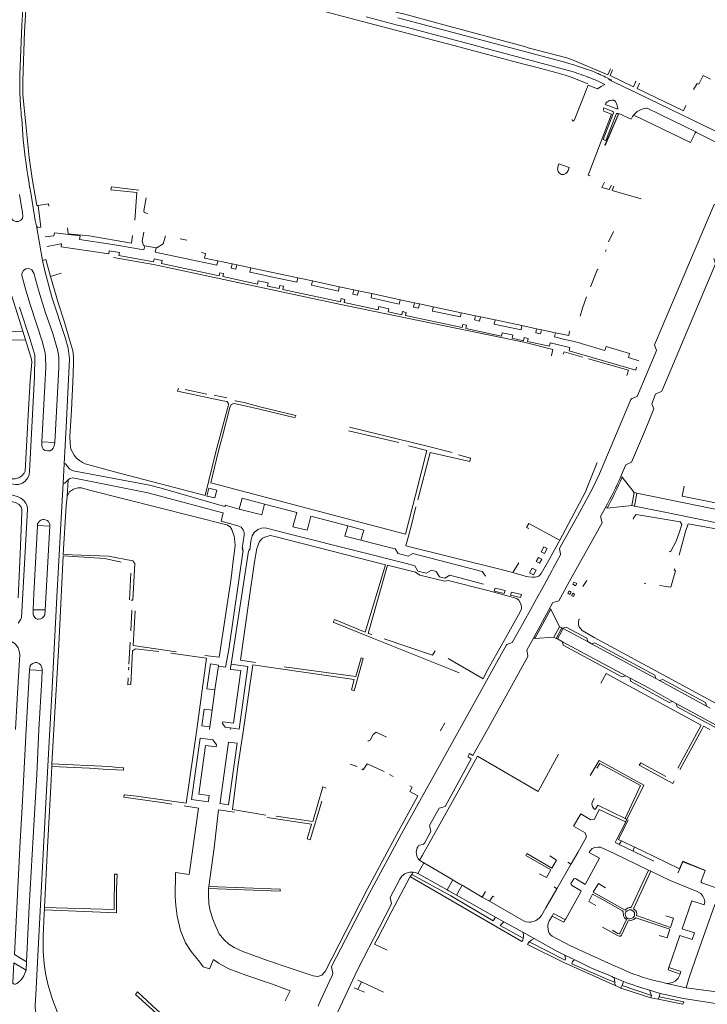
# Model space of a CAD drawing. Extents: x 145000 to 155000, y 457500 to 470000.
# Tile 179 of 256: x 154227 to 154547, y 461372 to 461831. Entities that reach past the tile are written whole.
import ezdxf

# ---------------------------------------------------------------- set-up
doc = ezdxf.new("R2010")
doc.units = 0
doc.header["$LTSCALE"] = 0.2
doc.header["$MEASUREMENT"] = 0
doc.layers.add('kant verharding', color=252, linetype='Continuous', lineweight=0)

msp = doc.modelspace()

# ---------------------------------------------------------------- linework, layer by layer
at = {"layer": 'kant verharding', "lineweight": 0}
for p, q in [((154401.9, 461828.59), (154387.98, 461832.24)), ((154402.71, 461831.75), (154407.34, 461830.52)), ((154407.34, 461830.52), (154438.42, 461822.27)), ((154406.54, 461827.41), (154401.9, 461828.59)), ((154437.59, 461819.18), (154406.54, 461827.41)), ((154438.42, 461822.27), (154443.1, 461821.02)), ((154443.1, 461821.02), (154479.92, 461811.24)), ((154442.21, 461817.95), (154437.59, 461819.18)), ((154476.5, 461808.84), (154442.21, 461817.95)), ((154482.32, 461810.58), (154479.92, 461811.24)), ((154461.4, 461810.28), (154466.97, 461808.78)), ((154466.97, 461808.78), (154476.39, 461806.25)), ((154478.18, 461808.4), (154476.5, 461808.84)), ((154479.85, 461807.94), (154478.18, 461808.4)), ((154483.99, 461806.73), (154479.85, 461807.94)), ((154484.69, 461809.87), (154482.32, 461810.58)), ((154486.02, 461806.09), (154483.99, 461806.73)), ((154486.47, 461809.31), (154484.69, 461809.87)), ((154490.21, 461808.05), (154486.47, 461809.31)), ((154492.94, 461807.11), (154490.21, 461808.05)), ((154493.47, 461806.91), (154492.94, 461807.11)), ((154491.28, 461801.09), (154483.96, 461803.92)), ((154500.26, 461803.76), (154502.41, 461802.71)), ((154512.47, 461799.7), (154513.61, 461802.2)), ((154513.41, 461802.29), (154513.61, 461802.2)), ((154544.94, 461804.97), (154548.44, 461803.14)), ((154495.77, 461798.68), (154497.45, 461799.72)), ((154497.45, 461799.72), (154499.15, 461800.77)), ((154515.38, 461801.39), (154514.18, 461798.83)), ((154514.18, 461798.83), (154535.79, 461788.45)), ((154226.63, 461796.81), (154226.88, 461790.76)), ((154501.39, 461793.24), (154501.07, 461793.11)), ((154501.83, 461793.33), (154501.39, 461793.24)), ((154498.49, 461789.35), (154498.47, 461789.28)), ((154498.65, 461789.8), (154498.49, 461789.35)), ((154498.65, 461789.8), (154502.85, 461788.17)), ((154499.27, 461791.42), (154505.27, 461789.18)), ((154541.86, 461778.44), (154518.88, 461789.67)), ((154535.79, 461788.45), (154536.98, 461790.96)), ((154536.9, 461791.01), (154536.98, 461790.96)), ((154227.42, 461784.67), (154228.17, 461774.98)), ((154505.34, 461786.63), (154499.14, 461772.39)), ((154499.36, 461772.3), (154505.69, 461787.15)), ((154505.69, 461787.15), (154511.45, 461784.6)), ((154541.03, 461777.65), (154541.29, 461778.2)), ((154541.89, 461778.42), (154541.86, 461778.44)), ((154557.57, 461770.43), (154541.89, 461778.42)), ((154477.32, 461762.32), (154477.77, 461763.66)), ((154477.77, 461763.66), (154482.57, 461762.06)), ((154482.57, 461762.06), (154482.11, 461760.68)), ((154479.02, 461758.77), (154479.12, 461758.74)), ((154491.42, 461758.49), (154492.38, 461758.07)), ((154497.82, 461752.74), (154498.96, 461755.2)), ((154239.98, 461745.03), (154235.06, 461744.35)), ((154239.98, 461745.03), (154240.09, 461743.97)), ((154237.08, 461718.65), (154234.28, 461734.79)), ((154234.28, 461734.79), (154234.8, 461734.05)), ((154249.15, 461731.14), (154248.8, 461733.89)), ((154238.4, 461729.76), (154242.48, 461730.13)), ((154242.48, 461730.13), (154242.65, 461731.59)), ((154254.42, 461728.44), (154268.81, 461726.34)), ((154301.28, 461728.82), (154304.39, 461728.2)), ((154503.19, 461732.13), (154500.82, 461727.35)), ((154268.81, 461726.34), (154273.56, 461725.53)), ((154284.33, 461723.59), (154284.74, 461725.56)), ((154290.08, 461724.63), (154284.74, 461725.56)), ((154290.08, 461724.63), (154289.64, 461722.56)), ((154268.22, 461723.22), (154272.98, 461722.45)), ((154288.86, 461716.73), (154270.14, 461720.05)), ((154289.22, 461719.43), (154292.83, 461718.67)), ((154311.27, 461722.31), (154313.08, 461721.96)), ((154499.72, 461723.62), (154499.5, 461722.86)), ((154318.32, 461716.49), (154318.79, 461718.5)), ((154318.79, 461718.5), (154325.46, 461717.07)), ((154325.46, 461717.07), (154325.02, 461715.05)), ((154325.02, 461715.05), (154327.27, 461714.58)), ((154325.46, 461717.07), (154327.71, 461716.59)), ((154327.27, 461714.58), (154327.71, 461716.59)), ((154327.71, 461716.59), (154334.17, 461715.22)), ((154334.17, 461715.22), (154333.77, 461713.22)), ((154334.17, 461715.22), (154356.08, 461710.55)), ((154245.89, 461712.7), (154240.91, 461711.21)), ((154319.72, 461712.97), (154321.47, 461712.6)), ((154333.77, 461713.22), (154338.25, 461712.24)), ((154338.25, 461712.24), (154342.95, 461711.24)), ((154342.95, 461711.24), (154355.63, 461708.54)), ((154355.63, 461708.54), (154356.08, 461710.55)), ((154356.08, 461710.55), (154362.86, 461709.1)), ((154337.56, 461709.15), (154342.26, 461708.16)), ((154347.66, 461706.97), (154349.44, 461706.61)), ((154362.86, 461709.1), (154362.44, 461707.09)), ((154362.44, 461707.09), (154375, 461704.42)), ((154362.86, 461709.1), (154375.44, 461706.42)), ((154375, 461704.42), (154375.44, 461706.42)), ((154375.44, 461706.42), (154382.15, 461704.99)), ((154376.28, 461700.9), (154377.95, 461700.53)), ((154381.68, 461703), (154382.15, 461704.99)), ((154383.93, 461702.53), (154381.68, 461703)), ((154382.15, 461704.99), (154384.36, 461704.52)), ((154384.36, 461704.52), (154383.93, 461702.53)), ((154384.36, 461704.52), (154390.64, 461703.19)), ((154390.21, 461701.19), (154390.64, 461703.19)), ((154394.52, 461700.24), (154390.21, 461701.19)), ((154390.64, 461703.19), (154403.81, 461700.38)), ((154393.81, 461697.16), (154398.55, 461696.17)), ((154399.2, 461699.25), (154394.52, 461700.24)), ((154403.34, 461698.36), (154399.2, 461699.25)), ((154403.81, 461700.38), (154403.34, 461698.36)), ((154403.81, 461700.38), (154410.51, 461698.95)), ((154410.07, 461696.94), (154410.51, 461698.95)), ((154412.33, 461696.44), (154410.07, 461696.94)), ((154410.51, 461698.95), (154412.79, 461698.47)), ((154412.79, 461698.47), (154412.33, 461696.44)), ((154412.79, 461698.47), (154419.22, 461697.1)), ((154418.79, 461695.07), (154419.22, 461697.1)), ((154419.22, 461697.1), (154432.28, 461694.31)), ((154404.8, 461694.8), (154406.57, 461694.46)), ((154431.83, 461692.31), (154418.79, 461695.07)), ((154432.28, 461694.31), (154431.83, 461692.31)), ((154432.28, 461694.31), (154438.9, 461692.9)), ((154438.47, 461690.91), (154438.9, 461692.9)), ((154438.9, 461692.9), (154441.19, 461692.41)), ((154441.19, 461692.41), (154440.74, 461690.43)), ((154441.19, 461692.41), (154448.04, 461690.96)), ((154432.92, 461688.82), (154434.69, 461688.42)), ((154440.74, 461690.43), (154438.47, 461690.91)), ((154447.61, 461688.94), (154448.04, 461690.96)), ((154451.89, 461688.04), (154447.61, 461688.94)), ((154448.04, 461690.96), (154460.55, 461688.29)), ((154460.13, 461686.3), (154451.89, 461688.04)), ((154460.55, 461688.29), (154460.13, 461686.3)), ((154460.55, 461688.29), (154467.34, 461686.84)), ((154227.9, 461685.73), (154229.17, 461681.71)), ((154451.27, 461684.9), (154455.92, 461683.92)), ((154455.92, 461683.92), (154456.24, 461683.85)), ((154461.59, 461682.67), (154463.38, 461682.32)), ((154466.95, 461684.88), (154467.34, 461686.84)), ((154469.22, 461684.41), (154466.95, 461684.88)), ((154467.34, 461686.84), (154469.62, 461686.36)), ((154469.62, 461686.36), (154469.22, 461684.41)), ((154469.62, 461686.36), (154476.23, 461684.95)), ((154475.73, 461682.99), (154476.23, 461684.95)), ((154480.54, 461681.86), (154475.73, 461682.99)), ((154229.17, 461681.71), (154205.8, 461681.01)), ((154473.74, 461680.24), (154482.9, 461678.02)), ((154484.2, 461680.98), (154480.54, 461681.86)), ((154487.83, 461680.04), (154484.2, 461680.98)), ((154488.13, 461679.96), (154487.83, 461680.04)), ((154492.35, 461678.75), (154488.13, 461679.96)), ((154494.55, 461678.12), (154492.35, 461678.75)), ((154494.97, 461677.99), (154494.55, 461678.12)), ((154497.06, 461677.37), (154494.97, 461677.99)), ((154474.34, 461674.19), (154474.37, 461674.32)), ((154499.15, 461676.73), (154497.06, 461677.37)), ((154515, 461671.94), (154510.11, 461673.42)), ((154522.6, 461675.12), (154514.21, 461655.28)), ((154522.6, 461675.12), (154523.31, 461676.74)), ((154250.65, 461648.78), (154251.48, 461665.53)), ((154303.58, 461658.45), (154313.64, 461656.3)), ((154317.08, 461655.81), (154323.06, 461654.61)), ((154521.11, 461651.87), (154522.83, 461656.27)), ((154324.36, 461650.17), (154320.94, 461636.75)), ((154338.21, 461649.28), (154329.45, 461651.29)), ((154331.1, 461652.42), (154338.46, 461650.35)), ((154338.46, 461650.35), (154355.2, 461646.39)), ((154354.99, 461645.34), (154338.21, 461649.28)), ((154355.2, 461646.39), (154355.07, 461645.86)), ((154320.94, 461636.75), (154320.23, 461634)), ((154379.73, 461639.27), (154403.11, 461633.75)), ((154236.83, 461634.06), (154242.86, 461633.76)), ((154320.23, 461634), (154318.94, 461629.29)), ((154318.94, 461629.29), (154315.49, 461615.01)), ((154411.95, 461607.05), (154417.77, 461629.16)), ((154417.77, 461629.16), (154436.18, 461624.95)), ((154424.33, 461627.54), (154424.36, 461627.66)), ((154436.59, 461626.55), (154430.95, 461628.07)), ((154247.29, 461623.9), (154246.82, 461614.82)), ((154247.29, 461623.9), (154247.9, 461623.88)), ((154247.9, 461623.88), (154249.35, 461621.87)), ((154436.59, 461626.55), (154436.18, 461624.95)), ((154507.76, 461620.6), (154508.97, 461623.36)), ((154506.58, 461617.92), (154507.76, 461620.6)), ((154247.58, 461614.81), (154246.82, 461614.82)), ((154249.04, 461616.39), (154247.58, 461614.81)), ((154248.6, 461608.54), (154249.04, 461616.39)), ((154506.58, 461617.92), (154507.26, 461617.59)), ((154507.26, 461617.59), (154512.87, 461610.4)), ((154512.9, 461610.39), (154511.71, 461604.35)), ((154512.9, 461610.39), (154512.87, 461610.4)), ((154514.13, 461610.14), (154512.9, 461610.39)), ((154514.13, 461610.14), (154512.94, 461604.11)), ((154536.18, 461613.42), (154535.23, 461608.7)), ((154340.52, 461605.07), (154339.25, 461600)), ((154511.71, 461604.35), (154500.2, 461603.13)), ((154512.94, 461604.11), (154511.71, 461604.35)), ((154321.31, 461600.96), (154320.58, 461601.16)), ((154321.45, 461604.11), (154322.17, 461603.91)), ((154339.25, 461600), (154328.82, 461602.75)), ((154411.13, 461603.72), (154408.69, 461594.17)), ((154497.2, 461599.25), (154499.52, 461603.46)), ((154499.52, 461603.46), (154500.2, 461603.13)), ((154234.73, 461595.07), (154240.56, 461594.75)), ((154238.4, 461555.69), (154240.56, 461594.75)), ((154378.06, 461590.03), (154379.33, 461594.97)), ((154385.42, 461588.17), (154378.06, 461590.03)), ((154398.25, 461584.96), (154385.42, 461588.17)), ((154226.73, 461581.76), (154225.77, 461561.3)), ((154333.17, 461583.11), (154325.03, 461530.39)), ((154409.68, 461581.95), (154407.59, 461580.83)), ((154478.49, 461581.42), (154475.16, 461575.25)), ((154529.11, 461582.99), (154529.77, 461582.82)), ((154456.23, 461573.1), (154459.03, 461577.65)), ((154278.31, 461572.77), (154277.67, 461560.4)), ((154450.8, 461574.61), (154456.23, 461573.1)), ((154474.42, 461573.89), (154471, 461567.59)), ((154475.16, 461575.25), (154474.42, 461573.89)), ((154531.73, 461574.99), (154531.54, 461574.44)), ((154471, 461567.59), (154466.51, 461559.41)), ((154488.98, 461566.58), (154490.7, 461569.47)), ((154517.47, 461568.21), (154518.32, 461568.05)), ((154466.51, 461559.41), (154464.48, 461555.7)), ((154474.91, 461559.12), (154465.09, 461541.18)), ((154232.78, 461555.69), (154238.4, 461555.69)), ((154278.76, 461555.47), (154278.25, 461545.93)), ((154278.92, 461555.46), (154278.76, 461555.47)), ((154474.03, 461556.06), (154466.61, 461542.41)), ((154474.03, 461556.06), (154473.37, 461556.41)), ((154474.03, 461556.06), (154478.09, 461547.89)), ((154478.09, 461547.89), (154475.44, 461543.04)), ((154479.19, 461547.29), (154476.54, 461542.45)), ((154479.72, 461547), (154477.07, 461542.16)), ((154478.09, 461547.89), (154479.19, 461547.29)), ((154479.19, 461547.29), (154479.43, 461547.16)), ((154479.43, 461547.16), (154479.72, 461547)), ((154277.99, 461540.69), (154277.4, 461530.39)), ((154390.55, 461542.67), (154427.85, 461527.81)), ((154462.8, 461536.91), (154465.09, 461541.18)), ((154466.61, 461542.41), (154465.95, 461542.77)), ((154466.61, 461542.41), (154475.44, 461543.04)), ((154476.54, 461542.45), (154475.44, 461543.04)), ((154477.07, 461542.16), (154476.54, 461542.45)), ((154477.07, 461542.16), (154479.43, 461540.87)), ((154508.87, 461524.96), (154479.43, 461540.87)), ((154491.21, 461540.99), (154492.94, 461539.94)), ((154522.98, 461523.67), (154492.94, 461539.94)), ((154231.1, 461527.71), (154229.55, 461500)), ((154231.1, 461527.71), (154236.92, 461527.41)), ((154317.46, 461518.38), (154318.95, 461528.73)), ((154318.95, 461528.73), (154319.06, 461529.49)), ((154319.06, 461529.49), (154322.37, 461529.05)), ((154324.65, 461527.98), (154324.77, 461528.73)), ((154324.77, 461528.73), (154325.03, 461530.39)), ((154427.85, 461527.81), (154431.31, 461526.43)), ((154499.75, 461526.02), (154497.37, 461521.59)), ((154499.75, 461526.02), (154544.03, 461501.91)), ((154508.87, 461524.96), (154511, 461523.84)), ((154522.98, 461523.67), (154524.66, 461522.77)), ((154546.51, 461510.89), (154524.66, 461522.77)), ((154313.77, 461518.9), (154317.46, 461518.38)), ((154317.46, 461518.38), (154316.22, 461508.91)), ((154382.33, 461518.03), (154381.08, 461518.37)), ((154530.67, 461513.05), (154532.42, 461512.09)), ((154312.42, 461509.49), (154316.22, 461508.91)), ((154316.22, 461508.91), (154315.03, 461501.25)), ((154554.83, 461500), (154532.42, 461512.09)), ((154546.51, 461510.89), (154548.21, 461509.96)), ((154241.51, 461483.89), (154242.44, 461500)), ((154308.97, 461500), (154304.1, 461465.51)), ((154315.03, 461501.25), (154314.88, 461500)), ((154324.73, 461500.7), (154324.64, 461500)), ((154422.96, 461500.12), (154422.51, 461499.31)), ((154424.58, 461503.08), (154422.89, 461500)), ((154542.99, 461500), (154533.16, 461481.94)), ((154544.03, 461501.91), (154542.99, 461500)), ((154492.28, 461478.44), (154496.48, 461485.54)), ((154241.51, 461483.89), (154241.45, 461482.74)), ((154383.74, 461482.71), (154380.55, 461483.78)), ((154398.89, 461478.94), (154400.58, 461478.04)), ((154275.31, 461469.48), (154275.16, 461469.5)), ((154314.46, 461466.68), (154314.39, 461466.16)), ((154314.82, 461469.1), (154314.46, 461466.68)), ((154494.18, 461467.92), (154494.07, 461467.65)), ((154303.18, 461464.27), (154303.9, 461464.13)), ((154319.84, 461465.89), (154319.77, 461465.4)), ((154421.97, 461463.21), (154417.58, 461455.45)), ((154493.73, 461458.02), (154494.32, 461458.15)), ((154508.7, 461458.36), (154509.39, 461458.02)), ((154509.39, 461458.02), (154508.8, 461456.85)), ((154508.75, 461456.56), (154506.62, 461452.44)), ((154508.8, 461456.85), (154508.75, 461456.56)), ((154506.62, 461452.44), (154504.6, 461448.54)), ((154505.55, 461446.49), (154504.22, 461447.14)), ((154505.55, 461446.49), (154512.61, 461443.06)), ((154412.83, 461439.03), (154414.14, 461441.38)), ((154476.61, 461439.03), (154473.52, 461441)), ((154512.61, 461443.06), (154522.06, 461438.5)), ((154411.99, 461432.8), (154414.79, 461437.78)), ((154414.79, 461437.78), (154428.35, 461429.82)), ((154476.79, 461425.66), (154483.42, 461437.22)), ((154483.2, 461437.34), (154481.99, 461438.02)), ((154483.42, 461437.22), (154483.2, 461437.34)), ((154408.27, 461431.05), (154409.18, 461432.34)), ((154409.18, 461432.34), (154409.92, 461433.4)), ((154411.99, 461432.8), (154425.64, 461425.13)), ((154428.35, 461429.82), (154425.64, 461425.13)), ((154428.35, 461429.82), (154429.31, 461429.26)), ((154468.69, 461432.7), (154471.91, 461430.88)), ((154483.32, 461428.09), (154484.64, 461430.33)), ((154519.55, 461434.32), (154520.55, 461433.83)), ((154314.55, 461425.82), (154314.57, 461426.72)), ((154429.31, 461429.26), (154431.65, 461427.88)), ((154430.04, 461422.66), (154432.67, 461427.28)), ((154431.65, 461427.88), (154432.67, 461427.28)), ((154432.67, 461427.28), (154441.99, 461421.8)), ((154476.67, 461425.74), (154475.48, 461426.57)), ((154476.79, 461425.66), (154476.67, 461425.74)), ((154425.64, 461425.13), (154426.49, 461424.65)), ((154426.49, 461424.65), (154428.97, 461423.26)), ((154428.97, 461423.26), (154430.04, 461422.66)), ((154430.04, 461422.66), (154448.21, 461412.46)), ((154441.99, 461421.8), (154443.61, 461424.39)), ((154441.99, 461421.8), (154445.46, 461419.82)), ((154443.5, 461424.45), (154443.61, 461424.39)), ((154445.46, 461419.82), (154446.9, 461422.25)), ((154446.9, 461422.25), (154447.58, 461421.88)), ((154238.02, 461416.88), (154237.98, 461415.85)), ((154539.68, 461420.04), (154545.39, 461418.24)), ((154237.91, 461414.14), (154237.98, 461415.85)), ((154237.91, 461414.14), (154237.98, 461415.85)), ((154448.21, 461412.46), (154452.12, 461410.28)), ((154474.61, 461412.95), (154475.29, 461414.1)), ((154474.61, 461412.95), (154479.77, 461410.19)), ((154452.12, 461410.28), (154460.92, 461405.38)), ((154460.92, 461405.38), (154466.24, 461402.42)), ((154539.88, 461401.98), (154540.91, 461405.09)), ((154463.96, 461400.93), (154463.16, 461399.75)), ((154480.07, 461391.32), (154463.16, 461399.75)), ((154229.68, 461391.63), (154224.03, 461395.06)), ((154480.49, 461394.76), (154485.2, 461392.46)), ((154223.79, 461391.09), (154229.46, 461387.76)), ((154229.68, 461391.63), (154229.46, 461387.76)), ((154480.07, 461391.32), (154503.98, 461380.57)), ((154501.89, 461390.52), (154500.92, 461390.96)), ((154504.32, 461389.42), (154501.89, 461390.52)), ((154505.18, 461389.03), (154504.32, 461389.42)), ((154508.59, 461387.49), (154505.18, 461389.03)), ((154528.92, 461389), (154528.61, 461387.79)), ((154534.53, 461387.12), (154528.92, 461389)), ((154372.22, 461385.57), (154370.96, 461382.84)), ((154498.93, 461386.18), (154499.91, 461385.77)), ((154499.91, 461385.77), (154502.36, 461384.74)), ((154502.36, 461384.74), (154503.26, 461384.36)), ((154503.26, 461384.36), (154503.58, 461384.23)), ((154503.58, 461384.23), (154503.82, 461382.05)), ((154503.58, 461384.23), (154507.86, 461382.41)), ((154528.61, 461387.79), (154534.23, 461385.89)), ((154538.46, 461384.28), (154537.04, 461379.5)), ((154370.96, 461382.84), (154366.71, 461373.61)), ((154382.42, 461379.52), (154384.1, 461378.77)), ((154385.75, 461382.27), (154384.03, 461383.09)), ((154385.75, 461382.27), (154384.1, 461378.77)), ((154396.02, 461377.38), (154385.75, 461382.27)), ((154503.82, 461382.05), (154500.83, 461383.27)), ((154503.82, 461382.05), (154503.98, 461380.57)), ((154503.98, 461380.57), (154506.41, 461379.48)), ((154506.68, 461379.39), (154506.41, 461379.48)), ((154507.16, 461380.62), (154506.68, 461379.39)), ((154520.52, 461374.74), (154506.68, 461379.39)), ((154507.86, 461382.41), (154507.16, 461380.62)), ((154507.16, 461380.62), (154520.89, 461375.9)), ((154537.04, 461379.5), (154528.09, 461381.54)), ((154553.45, 461377.27), (154537.04, 461379.5)), ((154350.22, 461373.37), (154352.59, 461378.11)), ((154384.1, 461378.77), (154387.1, 461377.42)), ((154520.89, 461375.9), (154519.97, 461378.32)), ((154519.97, 461378.32), (154524.96, 461376.84)), ((154520.89, 461375.9), (154520.52, 461374.74)), ((154524.03, 461374.11), (154520.52, 461374.74)), ((154524.4, 461375.26), (154524.03, 461374.11)), ((154524.96, 461376.84), (154524.4, 461375.26)), ((154366.71, 461373.61), (154365.51, 461370.98))]:
    msp.add_line(p, q, dxfattribs=at)
at = {"layer": 'kant verharding', "lineweight": 0, "flags": 128}
for points in [[(154230.61, 461865.99), (154228.01, 461835.93), (154227.46, 461828.41), (154226.62, 461805.25)], [(154283.68, 461856.86), (154303.54, 461851.63), (154332.72, 461844.35), (154362.64, 461836.35), (154428.17, 461819.12), (154461.4, 461810.28)], [(154501.73, 461808.04), (154500.57, 461805.28), (154484.34, 461812.08), (154481.4, 461813.13), (154463.37, 461817.89), (154461.77, 461818.49), (154422.45, 461829.05), (154421.4, 461829.4), (154405.36, 461833.71), (154404.34, 461833.9), (154385.31, 461838.86), (154384.16, 461839.22), (154364.98, 461844.32), (154363.72, 461844.52), (154344.5, 461849.58), (154343.61, 461849.88), (154325.63, 461854.59), (154323.83, 461854.89)], [(154232.25, 461756.9), (154230.86, 461766.66), (154229.36, 461782.19), (154227.97, 461795.84), (154227.92, 461802.51), (154228.81, 461825.47), (154229.36, 461835.48), (154229.67, 461839.11)], [(154502.76, 461807.54), (154501.6, 461804.9), (154512.47, 461799.7)], [(154476.39, 461806.25), (154480.68, 461805.1), (154483.96, 461803.92)], [(154500.79, 461803.04), (154514.59, 461796.48), (154560.04, 461774.46)], [(154540.47, 461798.33), (154542.21, 461801.23), (154542.97, 461800.96), (154544.94, 461804.97)], [(154495.77, 461798.68), (154491.37, 461800.37), (154484.85, 461783.99)], [(154498.97, 461788.11), (154502.28, 461786.86), (154496.95, 461773.01), (154491.42, 461758.49)], [(154503.12, 461787.58), (154498.31, 461775.08), (154499.7, 461774.57), (154504.48, 461786.96)], [(154512.95, 461786.27), (154539.14, 461773.61), (154541.03, 461777.65)], [(154235.06, 461744.35), (154234.46, 461744.27), (154232.25, 461756.9)], [(154231.81, 461749.33), (154231.24, 461752.72), (154231.14, 461752.85)], [(154280.2, 461737.46), (154281.15, 461750.29), (154268.93, 461751.55), (154269.27, 461753.08), (154282.01, 461751.48)], [(154497.82, 461752.74), (154501.23, 461751.69), (154502.21, 461753.78)], [(154503.32, 461753.3), (154502.52, 461751.31), (154516.08, 461747.4)], [(154220.65, 461749.52), (154222.23, 461739.55), (154222.71, 461738.18), (154223.52, 461737.28), (154224.67, 461736.82), (154225.92, 461736.85), (154227.03, 461737.39), (154227.76, 461738.28), (154228.01, 461739.28), (154227.88, 461740.95), (154226.48, 461749.42)], [(154231.81, 461749.33), (154233.64, 461737.34), (154234.28, 461734.79)], [(154286.16, 461740.51), (154284.48, 461740.98), (154284.36, 461741.74), (154285.49, 461747.85)], [(154234.8, 461734.05), (154236.3, 461734.24), (154235.06, 461744.35)], [(154523.31, 461676.74), (154522.37, 461679.39), (154550.15, 461744.74), (154552.73, 461745.77)], [(154242.65, 461731.59), (154254.68, 461730.1), (154254.42, 461728.44)], [(154279.06, 461730.3), (154278.58, 461726.8), (154258.82, 461730.09), (154249.15, 461731.14)], [(154284.74, 461725.56), (154284.11, 461725.66), (154283.53, 461727.67), (154284.32, 461731.86)], [(154294.42, 461730.19), (154293.3, 461726.43), (154290.35, 461724.58), (154290.08, 461724.63)], [(154239.22, 461725.12), (154245.68, 461726.49), (154245.99, 461726.41)], [(154245.99, 461726.41), (154245.8, 461724.96), (154267.97, 461721.72), (154268.22, 461723.22)], [(154273.56, 461725.53), (154277.05, 461724.94), (154284.33, 461723.59)], [(154240.91, 461711.21), (154238.66, 461719.1), (154237.08, 461718.65)], [(154272.98, 461722.45), (154272.71, 461720.97), (154288.92, 461717.97), (154289.22, 461719.43)], [(154289.64, 461722.56), (154306.51, 461719.04), (154318.32, 461716.49)], [(154313.08, 461721.96), (154312.61, 461719.81), (154318.79, 461718.5)], [(154522.83, 461656.27), (154525.7, 461657.71), (154550.8, 461717.04), (154549.93, 461719.6)], [(154236.83, 461634.06), (154238.73, 461668.92), (154238.58, 461673.78), (154238.35, 461675.62), (154236.89, 461681.07), (154231.3, 461698.15), (154229.3, 461704.75), (154227.42, 461711.71), (154227.5, 461712.65), (154228.28, 461714.05), (154229.35, 461714.77), (154230.75, 461714.92), (154232.16, 461714.27), (154233.11, 461712.71), (154235.35, 461704.41), (154238.43, 461694.75), (154241.89, 461684.61), (154243.52, 461679.24), (154244.22, 461676.51), (154244.67, 461673.43), (154244.68, 461668.79), (154244.4, 461662.63), (154242.86, 461633.76)], [(154247.29, 461623.9), (154248.18, 461640.97), (154249.69, 461672.82), (154249.01, 461677.79), (154247.72, 461682.76), (154241.53, 461701.53), (154238.14, 461713.85), (154237.08, 461718.65)], [(154474.37, 461674.32), (154474.9, 461677.08), (154461.49, 461680.53), (154376.08, 461698.21), (154291.83, 461716.23), (154288.86, 461716.73)], [(154292.83, 461718.67), (154292.55, 461717.2), (154319.39, 461711.5), (154319.72, 461712.97)], [(154492.55, 461706.35), (154495.69, 461714.54), (154496.08, 461714.4)], [(154240.91, 461711.21), (154244.55, 461698.42), (154247.13, 461690.78), (154250.36, 461679.7), (154251.3, 461676.72), (154251.57, 461673.67), (154251.62, 461671.18), (154251.48, 461665.53)], [(154321.47, 461712.6), (154321.17, 461711.12), (154337.25, 461707.68), (154337.56, 461709.15)], [(154342.26, 461708.16), (154341.99, 461706.67), (154347.36, 461705.54), (154347.66, 461706.97)], [(154349.44, 461706.61), (154349.14, 461705.16), (154375.95, 461699.45), (154376.28, 461700.9)], [(154222.79, 461702.02), (154227.9, 461685.73)], [(154490.69, 461701.65), (154488.74, 461696.47), (154487.66, 461692.72)], [(154144.8, 461695.61), (154144.86, 461696.1), (154167.34, 461691.77), (154201.22, 461685.1), (154206.44, 461684.81), (154227.9, 461685.73)], [(154226.38, 461696.83), (154231.25, 461682.34), (154233.58, 461674.55), (154233.59, 461673.4), (154233.36, 461664.59), (154231.07, 461620.32), (154230.91, 461618.72), (154230.35, 461617.23)], [(154377.95, 461700.53), (154377.72, 461699.07), (154393.51, 461695.7), (154393.81, 461697.16)], [(154398.55, 461696.17), (154398.24, 461694.7), (154404.5, 461693.35), (154404.8, 461694.8)], [(154406.57, 461694.46), (154406.29, 461692.98), (154432.64, 461687.34), (154432.92, 461688.82)], [(154434.69, 461688.42), (154434.36, 461686.97), (154450.98, 461683.42), (154451.27, 461684.9)], [(154230.35, 461617.23), (154229.11, 461615.73), (154227.82, 461614.88), (154225.96, 461614.27), (154224.6, 461614.14), (154223.38, 461614.3), (154202.42, 461620.07), (154164.08, 461630.4), (154135.42, 461638), (154093.6, 461649.23), (154092.04, 461650.27), (154090.99, 461651.17), (154090.21, 461652.33), (154089.54, 461653.79), (154089.24, 461655.14), (154089.22, 461656.68), (154089.85, 461660.25), (154092.27, 461671.35), (154094.54, 461682.31)], [(154456.24, 461683.85), (154455.95, 461682.37), (154461.33, 461681.22), (154461.59, 461682.67)], [(154463.38, 461682.32), (154463.08, 461680.84), (154473.44, 461678.68), (154473.74, 461680.24)], [(154476.23, 461684.95), (154482.33, 461683.65), (154482.76, 461685.7)], [(154229.17, 461681.71), (154231.98, 461672.66), (154232.11, 461671.17), (154231.45, 461662.75), (154230.45, 461646.6), (154228.99, 461620.44), (154228.58, 461619.43), (154227.43, 461618.17), (154226.04, 461617.27), (154224.43, 461616.78), (154222.84, 461616.91), (154204.43, 461622.03), (154203.31, 461622.31), (154185.77, 461627.22), (154164.02, 461633.05), (154166.75, 461643.36), (154170.74, 461658.15), (154179.24, 461655.72), (154179.57, 461657.03), (154161.19, 461661.63), (154160.9, 461660.36)], [(154482.9, 461678.02), (154482.5, 461676.58), (154513.54, 461667.5), (154513.94, 461668.88)], [(154510.11, 461673.42), (154510.64, 461675.23), (154499.71, 461678.53), (154499.15, 461676.73)], [(154479.82, 461674.91), (154480.25, 461676.03), (154488.84, 461673.55)], [(154491.58, 461672.81), (154510.25, 461667.48), (154509.38, 461665.03)], [(154317.83, 461629.43), (154323.86, 461651.31), (154323.75, 461652.01), (154322.98, 461652.84), (154321.17, 461653.19), (154300.06, 461657.7), (154300.47, 461659.07)], [(154514.21, 461655.28), (154511.71, 461654.25), (154511.33, 461653.85), (154496.63, 461619.17), (154493.46, 461612.4), (154486.39, 461599.47), (154478.14, 461584.61), (154478.1, 461584.23), (154478.57, 461581.93), (154478.49, 461581.42)], [(154329.45, 461651.29), (154326.34, 461651.95), (154325.09, 461651.47), (154324.36, 461650.17)], [(154326.84, 461653.37), (154326.95, 461653.26), (154331.1, 461652.42)], [(154508.97, 461623.36), (154511.53, 461624.67), (154517.57, 461638.78), (154521.97, 461649.47), (154521.11, 461651.87)], [(154250.65, 461648.78), (154249.86, 461636.51), (154249.99, 461633.25)], [(154088.34, 461637.69), (154088.82, 461639.24), (154089.25, 461639.98), (154090.19, 461640.68), (154091.53, 461641.13), (154093.26, 461641.15), (154100.02, 461639.73), (154123.22, 461633.37), (154146.02, 461627.29), (154182.26, 461617.42), (154209.51, 461610.2), (154224.89, 461605.68), (154225.93, 461605.08), (154226.4, 461604.65), (154227.11, 461603.68), (154227.52, 461602.69), (154227.51, 461601.12), (154226.73, 461581.76)], [(154098.53, 461642.39), (154173.83, 461622.18), (154207.55, 461613.2), (154225.4, 461608.53), (154227.08, 461607.75), (154228.46, 461606.68), (154229.33, 461605.55), (154229.63, 461604.9), (154229.9, 461604.08), (154230.15, 461602.71), (154230.05, 461599.78), (154228.69, 461577.26), (154227.39, 461552.2), (154227.03, 461551.42), (154225.85, 461549.51)], [(154428.02, 461629.06), (154415.7, 461632.27), (154380.14, 461640.99)], [(154242.86, 461633.76), (154242.47, 461631.77), (154242.1, 461631.09), (154241.43, 461630.35), (154240.63, 461629.91), (154239.38, 461629.82), (154238.25, 461630.04), (154237.4, 461630.66), (154236.91, 461631.55), (154236.74, 461632.66), (154236.83, 461634.06)], [(154249.99, 461633.25), (154250.18, 461631.81), (154250.39, 461630.68), (154250.89, 461629.51), (154251.84, 461627.85), (154253.02, 461626.45), (154254.41, 461625.39), (154255.77, 461624.48), (154257.08, 461623.8), (154270.62, 461620.1)], [(154407.74, 461632.16), (154416.2, 461630.11), (154410.87, 461609.28), (154406.31, 461591.08), (154315.49, 461615.01)], [(154270.62, 461620.1), (154312.93, 461609.09), (154317.83, 461629.43)], [(154478.17, 461588.19), (154490.03, 461610.53), (154495.53, 461624.47)], [(154249.35, 461621.87), (154249.88, 461621.29), (154251.4, 461620.57), (154287.01, 461613.83), (154292.39, 461612.46), (154321.45, 461604.11)], [(154535.23, 461608.7), (154577.79, 461600.22), (154579.98, 461600.25), (154581.39, 461600.81), (154582.33, 461601.39), (154583.52, 461602.53), (154584.33, 461604.3), (154590.6, 461619.98)], [(154240.51, 461500), (154241.41, 461516.36), (154243.94, 461564.79), (154244.44, 461572.79), (154245.85, 461598.43), (154246.82, 461614.82)], [(154320.58, 461601.16), (154291.51, 461608.97), (154286.13, 461610.34), (154258.3, 461615.94), (154251.31, 461617.26), (154249.91, 461616.92), (154249.04, 461616.39)], [(154248.6, 461608.54), (154249.77, 461610.73), (154251.5, 461612), (154253.55, 461612.65), (154255.35, 461612.7), (154259.1, 461611.6), (154323.07, 461595.37), (154324.58, 461594.46), (154325.34, 461593.25), (154325.87, 461591.88), (154326.39, 461590.16), (154326.75, 461587.67), (154326.9, 461585.79), (154326.64, 461583.08), (154326.11, 461579.86), (154324.96, 461570.56), (154321.47, 461546.88), (154319.47, 461533.68), (154312.76, 461534.47)], [(154313.71, 461608.78), (154314.69, 461612.47), (154318.35, 461611.53), (154317.43, 461607.92), (154313.71, 461608.78)], [(154587.46, 461603.6), (154585.8, 461600.73), (154584.23, 461599.15), (154582.45, 461598.04), (154580.65, 461597.41), (154578.87, 461597.28), (154576.08, 461597.62), (154555.91, 461601.62), (154514.13, 461610.14)], [(154278.38, 461560.22), (154279.16, 461560.19), (154280.18, 461577.32), (154279.28, 461578.65), (154267.8, 461580.79), (154246.83, 461581.54), (154248.18, 461604.2), (154248.6, 461608.54)], [(154322.17, 461603.91), (154322.28, 461604.55), (154328.82, 461602.75)], [(154328.82, 461602.75), (154330.12, 461607.81), (154340.52, 461605.07)], [(154354.2, 461596.2), (154355.58, 461601.07), (154340.52, 461605.07)], [(154321.31, 461600.96), (154320.38, 461597.04), (154328.15, 461594.88), (154329.64, 461594.25), (154330.61, 461593.12), (154331.05, 461591.79), (154331.03, 461590.5), (154330.17, 461584.33), (154330.47, 461584.28)], [(154512.47, 461598), (154512.36, 461598.32), (154513.75, 461600.23), (154534.31, 461596.8)], [(154512.94, 461604.11), (154527.18, 461601.31), (154552.19, 461596.12), (154588.33, 461588.84), (154620.27, 461582.65), (154655.92, 461575.92), (154677.77, 461571.87)], [(154234.73, 461595.07), (154233.03, 461563.22), (154232.78, 461555.69)], [(154360.92, 461594.44), (154360.51, 461592.83), (154353.7, 461594.44), (154354.2, 461596.2)], [(154379.33, 461594.97), (154362.2, 461599.45), (154360.92, 461594.44)], [(154478.17, 461588.19), (154477.02, 461588.88), (154463.73, 461595.99), (154462.62, 461594.21), (154463.75, 461593.64)], [(154497.2, 461599.25), (154497.84, 461596.39), (154483.51, 461570.56), (154477.69, 461559.94), (154477.26, 461559.78), (154474.91, 461559.12)], [(154529.77, 461582.82), (154532.35, 461587.82), (154533.98, 461592.09), (154535.02, 461595.54), (154534.31, 461596.8)], [(154533.83, 461581.22), (154536.82, 461592.27), (154538, 461595.81), (154561.08, 461591.65), (154571.56, 461589.45), (154570.69, 461584.09)], [(154333.43, 461583.83), (154333.68, 461583.79), (154334.27, 461587.72), (154334.79, 461590.25), (154335.7, 461591.74), (154337.42, 461593.14), (154339.11, 461593.87), (154340.82, 461593.91), (154352.97, 461590.91)], [(154352.97, 461590.91), (154384.46, 461582.99), (154406.7, 461577.35)], [(154379.33, 461594.97), (154386.81, 461592.97), (154385.42, 461588.17)], [(154450.8, 461574.61), (154406.5, 461585.55), (154408.69, 461594.17)], [(154336.36, 461531.21), (154329.45, 461532.24), (154333.26, 461559.84), (154335.89, 461578.09), (154337, 461584.28), (154337.43, 461585.57), (154338.28, 461587.6), (154339.69, 461589.11), (154341.44, 461590.02), (154343.29, 461590.34), (154345.33, 461589.94), (154396.98, 461576.75)], [(154469.42, 461572.72), (154472.47, 461577.84), (154478.17, 461588.19)], [(154322.37, 461529.05), (154323.91, 461537.22), (154330.6, 461583.5)], [(154330.6, 461583.5), (154330.36, 461583.54), (154330.47, 461584.28)], [(154333.43, 461583.83), (154333.32, 461583.09), (154333.17, 461583.11)], [(154407.59, 461580.83), (154402.8, 461582.07), (154401.43, 461584.17), (154398.25, 461584.96)], [(154443.59, 461571.4), (154442, 461573.64), (154409.68, 461581.95)], [(154471.07, 461581.99), (154472.3, 461584.39), (154470.7, 461585.2), (154469.48, 461582.81), (154471.07, 461581.99)], [(154242.44, 461500), (154244.69, 461539.49), (154246.76, 461580.93), (154266.11, 461579.62), (154273.75, 461577.95)], [(154396.98, 461576.75), (154387.46, 461545.27), (154373.16, 461551.28), (154372.63, 461549.99), (154390.55, 461542.67)], [(154406.7, 461577.35), (154410.56, 461576.31), (154412.07, 461573.84), (154415.94, 461572.8), (154418.39, 461574.22), (154420.61, 461573.62), (154422.12, 461571.15), (154424.53, 461570.5), (154426.98, 461571.91), (154442.64, 461567.72)], [(154468.73, 461577.47), (154469.74, 461579.34), (154468.19, 461580.18), (154467.18, 461578.31), (154468.73, 461577.47)], [(154390.57, 461544.23), (154388.87, 461544.78), (154397.86, 461576.51)], [(154397.86, 461576.51), (154410.97, 461573.31), (154412.97, 461571.94), (154424.67, 461569.16), (154426.2, 461569.5), (154444.63, 461564.7), (154458.22, 461561.03), (154459.13, 461560.31), (154460.07, 461558.59), (154460.36, 461557.03), (154460.34, 461556.11)], [(154456.23, 461573.1), (154461.99, 461571.49), (154463.64, 461571.07), (154465.31, 461570.93), (154466.67, 461570.93), (154468.35, 461571.51), (154469.42, 461572.72)], [(154465.92, 461572), (154467.1, 461574.2), (154465.29, 461575.18), (154464.11, 461572.98), (154465.92, 461572)], [(154524.7, 461567.05), (154529.9, 461566.32), (154532.08, 461573.89), (154531.54, 461574.44)], [(154486.08, 461567.99), (154484.77, 461568.71), (154484.19, 461567.66), (154485.5, 461566.94), (154486.08, 461567.99)], [(154452.3, 461563.33), (154447.64, 461564.47), (154448.02, 461565.92), (154452.68, 461564.78), (154452.3, 461563.33)], [(154455.24, 461562.61), (154455.61, 461564.06), (154460.27, 461562.92), (154459.9, 461561.47), (154455.24, 461562.61)], [(154482.47, 461564.56), (154481.86, 461563.46), (154482.91, 461562.88), (154483.52, 461563.98), (154482.47, 461564.56)], [(154484.31, 461563.54), (154483.7, 461562.45), (154484.49, 461562.01), (154485.09, 461563.1), (154484.31, 461563.54)], [(154232.78, 461555.69), (154232.71, 461553.58), (154232.87, 461553.06), (154233.6, 461552.15), (154234, 461551.75), (154234.57, 461551.45), (154235.33, 461551.34), (154236.27, 461551.49), (154237.02, 461551.92), (154237.77, 461552.58), (154238.2, 461553.48), (154238.4, 461555.69)], [(154299.39, 461536.21), (154279.3, 461539.17), (154280.35, 461555.28)], [(154460.34, 461556.11), (154458.96, 461553.44), (154452.24, 461541.48), (154444.09, 461526.77), (154442.52, 461523.6), (154426.08, 461533.1)], [(154464.48, 461555.7), (154458.67, 461545.11), (154456, 461540.53)], [(154224.6, 461500), (154225.34, 461514.28), (154226.54, 461534.86), (154226.47, 461535.72), (154226.31, 461536.42), (154225.71, 461537.96), (154224.5, 461539.7), (154223.5, 461540.56), (154222.68, 461540.98), (154220.01, 461541.89), (154195.02, 461548.57), (154174.47, 461553.43), (154173.8, 461553.49), (154173.11, 461553.43), (154172.19, 461553.22), (154171.17, 461552.8), (154170.38, 461552.32), (154169.36, 461551.49), (154168.74, 461550.83), (154168.27, 461549.98), (154167.94, 461549.14), (154167.7, 461548.04), (154167.52, 461546.38)], [(154573.09, 461500), (154551.01, 461512.09), (154494.23, 461542.9), (154488.52, 461546.15), (154487.18, 461547.89), (154486.92, 461548.77), (154486.92, 461549.92), (154487.07, 461551.22), (154487.56, 461551.42)], [(154479.43, 461547.16), (154481.09, 461547.72), (154490.74, 461542.49), (154491.21, 461540.99)], [(154491.21, 461540.99), (154491.04, 461540.95), (154479.72, 461547)], [(154420.04, 461536.59), (154418.89, 461534.57), (154396.37, 461542.25)], [(154456, 461540.53), (154453.53, 461539.64), (154453.29, 461539.5), (154431.45, 461500)], [(154479.43, 461540.87), (154479.69, 461539.32), (154507.13, 461524.51), (154508.87, 461524.96)], [(154492.94, 461539.94), (154494.5, 461540.42), (154522.48, 461525.29), (154522.98, 461523.67)], [(154277.06, 461524.05), (154276.93, 461520.84), (154278.28, 461520.99), (154279.13, 461536.6), (154280.52, 461537.54), (154291.33, 461536.28)], [(154296.86, 461535.51), (154313.59, 461533.2), (154308.97, 461500)], [(154462.8, 461536.91), (154463.27, 461534.44), (154463.21, 461534.03), (154457.27, 461523.02), (154444.45, 461500)], [(154236.92, 461527.41), (154236.96, 461528.39), (154236.7, 461529.2), (154236.28, 461529.95), (154235.68, 461530.56), (154235.14, 461530.92), (154234.48, 461531.14), (154233.76, 461531.13), (154232.55, 461530.79), (154231.85, 461530.3), (154231.42, 461529.67), (154231.16, 461528.85), (154231.1, 461527.71)], [(154382.33, 461518.03), (154386.58, 461533.08), (154385.63, 461533.35), (154383.06, 461524.68), (154349.76, 461529.19)], [(154235.48, 461500), (154236.79, 461523.3), (154236.92, 461527.41)], [(154277.26, 461528.98), (154277.3, 461528.85), (154277.25, 461527.88), (154277.3, 461527.75)], [(154319.06, 461529.49), (154319.13, 461529.98), (154315.39, 461530.54), (154313.77, 461518.9)], [(154321.17, 461503.56), (154326.08, 461502.95), (154329.56, 461527.38), (154324.65, 461527.98)], [(154325.03, 461530.39), (154332.88, 461529.28), (154328.71, 461500.15), (154324.73, 461500.7)], [(154330.72, 461500), (154335.12, 461530.15), (154382.4, 461523.3), (154381.08, 461518.37)], [(154511, 461523.84), (154511.06, 461522.45), (154529.12, 461512.53), (154530.67, 461513.05)], [(154530.67, 461513.05), (154519.76, 461519.19), (154511, 461523.84)], [(154524.66, 461522.77), (154526.26, 461523.25), (154546.06, 461512.51), (154546.51, 461510.89)], [(154315.03, 461501.25), (154311.34, 461501.72), (154312.42, 461509.49)], [(154532.42, 461512.09), (154532.94, 461510.44), (154552.38, 461500)], [(154324.73, 461500.7), (154322.28, 461501.03), (154321.04, 461502.67), (154321.17, 461503.56)], [(154229.55, 461500), (154227.66, 461463.66), (154226.75, 461447.66), (154224.03, 461395.06)], [(154229.68, 461391.63), (154230.98, 461417.43), (154233.19, 461457.85), (154234.46, 461478.96), (154235.48, 461500)], [(154242.28, 461358.42), (154240.97, 461359.35), (154239.71, 461360.58), (154237.65, 461362.42), (154236.03, 461364.06), (154235.02, 461365.41), (154234.39, 461366.6), (154233.94, 461368), (154233.73, 461370.13), (154233.74, 461371.32), (154234.04, 461376.24), (154235.34, 461403.47), (154238.94, 461471.49), (154240.51, 461500)], [(154341.12, 461460.04), (154325.73, 461462.64), (154328.15, 461482.61), (154330.72, 461500)], [(154431.45, 461500), (154404.44, 461451.22), (154389.28, 461423.25), (154371.77, 461389.43), (154371.73, 461389.22), (154372.44, 461386.38), (154372.22, 461385.57)], [(154388.74, 461494.66), (154389.26, 461494.62), (154389.83, 461495.02), (154391.2, 461497.67), (154392.53, 461498.73), (154397.37, 461496.31)], [(154444.45, 461500), (154437.68, 461487.88), (154436.36, 461488.58), (154436.06, 461488.63)], [(154534.12, 461481.34), (154534.31, 461481.41), (154544.3, 461500)], [(154544.3, 461500), (154545.13, 461501.54), (154548.02, 461500)], [(154314.39, 461466.16), (154306.49, 461467.22), (154310.56, 461495.92), (154316.42, 461495.06), (154318.16, 461492.81), (154318.02, 461491.91)], [(154318.02, 461491.91), (154313.12, 461492.53), (154309.93, 461469.75), (154314.82, 461469.1)], [(154319.77, 461465.4), (154323.81, 461464.86), (154327.88, 461493.52), (154323.84, 461494.03), (154319.84, 461465.89)], [(154414.14, 461441.38), (154431.17, 461471.66), (154439.79, 461487.43), (154468.04, 461470.96), (154477.62, 461488.37)], [(154435.45, 461487.5), (154435.45, 461487.21), (154436.92, 461486.26), (154424.73, 461464.04), (154421.97, 461463.21)], [(154436.06, 461488.63), (154435.9, 461488.5), (154435.45, 461487.5)], [(154496.48, 461485.54), (154517.39, 461473.98), (154509.39, 461458.02)], [(154238.02, 461416.88), (154239.45, 461444.85), (154241.01, 461473.43), (154241.45, 461482.74)], [(154241.51, 461483.89), (154268.11, 461482.62), (154272.57, 461482.22), (154274.87, 461482.11), (154274.81, 461481.02), (154265.39, 461481.47), (154259.04, 461481.9), (154241.45, 461482.74)], [(154396.37, 461480.37), (154388.35, 461484), (154386.55, 461481.15), (154385.86, 461481.52)], [(154508.7, 461458.36), (154509.6, 461460.47), (154515.76, 461473.77), (154496.83, 461484.11), (154495.41, 461481.94)], [(154527.65, 461478.03), (154515.86, 461484.44), (154515.21, 461483.34), (154530.8, 461474.77), (154531.42, 461475.98)], [(154369.23, 461472.6), (154368.98, 461472.75), (154367.75, 461473.14), (154363.1, 461456.98), (154345.96, 461459.56)], [(154408.28, 461473.73), (154409.4, 461472.99), (154408.3, 461471.05), (154412.02, 461469.03), (154401.15, 461449.13), (154388.43, 461425.4), (154368.85, 461387.15)], [(154297.43, 461465.11), (154292.79, 461465.89), (154289.36, 461466.37), (154275.01, 461468.4), (154275.16, 461469.5)], [(154304.1, 461465.51), (154280.91, 461468.79), (154275.31, 461469.48), (154275.16, 461469.5)], [(154341.85, 461458.88), (154362.5, 461455.83), (154360.38, 461449.01), (154361.88, 461448.52), (154367.35, 461466.51)], [(154494.07, 461467.65), (154493.17, 461465.49), (154493.18, 461464.57), (154493.43, 461463.98), (154493.91, 461463.22), (154494.4, 461462.86), (154494.88, 461462.72), (154495.94, 461464.58), (154508.7, 461458.36)], [(154303.9, 461464.13), (154309.79, 461463.25), (154305.47, 461432.38), (154299.1, 461433.29), (154298.93, 461421.84), (154299.19, 461417.84), (154299.89, 461412.84), (154301.47, 461406.28), (154303.78, 461400.44), (154306.41, 461396.4), (154310.43, 461391.39), (154311.94, 461389.29), (154315, 461388.31), (154316.83, 461392.68), (154319.07, 461390.95), (154323.98, 461388.35), (154332.32, 461385.25), (154343.8, 461381.36), (154352.59, 461378.11)], [(154314.57, 461426.72), (154317.16, 461444.68), (154319.14, 461462.45), (154326.54, 461461.32)], [(154494.32, 461458.15), (154496.49, 461462.61), (154508.8, 461456.85)], [(154489.95, 461451.71), (154484.62, 461454.91), (154487.93, 461460.64), (154492.68, 461457.79), (154493.73, 461458.02)], [(154509.97, 461457.88), (154505.49, 461448.7), (154516.68, 461443.3), (154533.92, 461434.98), (154535.48, 461438.5), (154539.31, 461436.96), (154546.02, 461434.26)], [(154417.58, 461455.45), (154417.49, 461455.15), (154418.12, 461452.45), (154415.06, 461446.88), (154414.68, 461446.54), (154412.39, 461445.91), (154411.96, 461445.17)], [(154508.8, 461456.85), (154508.88, 461456.82), (154508.75, 461456.56)], [(154483.42, 461437.22), (154486.51, 461442.61), (154490.57, 461449.84), (154489.95, 461451.71)], [(154504.6, 461448.54), (154504.1, 461447.57), (154504.22, 461447.14)], [(154411.96, 461445.17), (154411.75, 461444.73), (154411.49, 461443.96), (154411.29, 461442.9), (154411.35, 461442), (154411.61, 461441.02), (154411.88, 461440.32), (154412.24, 461439.67), (154412.83, 461439.03)], [(154491.82, 461442.61), (154492.27, 461443.35), (154493.29, 461444.39), (154493.69, 461444.61), (154494.31, 461444.87), (154496.01, 461445.12), (154497.18, 461445.02), (154497.76, 461444.83), (154503.23, 461442.3), (154519.55, 461434.32)], [(154505.55, 461446.49), (154506.22, 461446.73), (154506.86, 461448.04)], [(154513.06, 461445.05), (154512.38, 461443.65), (154512.61, 461443.06)], [(154412.83, 461439.03), (154412.97, 461438.85), (154414.79, 461437.78)], [(154471.91, 461430.88), (154473.95, 461434.46), (154462.33, 461441.19), (154462.83, 461442.05), (154474.45, 461435.33), (154476.61, 461439.03)], [(154484.64, 461430.33), (154485.56, 461430.45), (154489.96, 461427.64), (154496.66, 461439.87), (154491.82, 461442.61)], [(154545.96, 461434.11), (154535.57, 461438.29), (154533.32, 461433.24), (154533.12, 461433.16)], [(154237.98, 461415.85), (154271.58, 461414.41), (154271.63, 461425.39), (154271.92, 461432.41), (154270.6, 461432.41), (154270.5, 461416.02), (154238.02, 461416.88)], [(154397.66, 461396.97), (154391.9, 461399.83), (154393.38, 461402.58), (154399.95, 461415.26), (154408.27, 461431.05)], [(154399.15, 461421.59), (154403.68, 461430.13), (154404.6, 461431.5), (154405.27, 461432.18), (154405.82, 461432.64), (154406.58, 461433.02), (154408.31, 461433.43), (154409.5, 461433.46), (154409.92, 461433.4)], [(154408.27, 461431.05), (154408.59, 461431.25), (154460.54, 461401.07), (154460.88, 461401.67), (154461.11, 461402.62)], [(154448.21, 461412.46), (154447.08, 461410.68), (154427.33, 461422.31), (154409.18, 461432.34)], [(154409.92, 461433.4), (154410.96, 461433.26), (154411.99, 461432.8)], [(154519.55, 461434.32), (154511.5, 461416.9), (154510.73, 461416.97), (154509.75, 461416.58), (154509.07, 461416.13), (154508.65, 461415.64), (154493.77, 461424.02), (154496.15, 461428.1), (154499.52, 461426.05)], [(154527.63, 461412.97), (154531.19, 461411.97), (154529.81, 461407.53), (154513.95, 461413.17), (154514.11, 461414.19), (154513.75, 461415.29), (154513.18, 461415.88), (154512.56, 461416.3), (154520.55, 461433.83)], [(154520.55, 461433.83), (154529.64, 461429.48), (154541.44, 461424.76)], [(154544.35, 461428.51), (154544.11, 461428.8), (154544.09, 461429.26), (154545.96, 461434.11)], [(154368.85, 461387.15), (154367.31, 461385.36), (154365.38, 461384.78), (154363.28, 461385.09), (154352.98, 461388.41), (154341.95, 461392.21), (154330.47, 461396.34), (154326.5, 461398.3), (154324, 461399.87), (154321.66, 461402.07), (154319.4, 461404.68), (154317.84, 461408.08), (154316.46, 461411.49), (154315.23, 461415.41), (154314.65, 461418.69), (154314.48, 461422.83), (154314.55, 461425.82)], [(154314.55, 461425.82), (154347.87, 461424.61), (154347.93, 461425.51), (154314.57, 461426.72)], [(154445.46, 461419.82), (154461.54, 461410.6), (154462.4, 461410.26), (154463.92, 461410.13), (154464.68, 461410.15), (154465.65, 461410.36), (154466.36, 461410.58), (154467.04, 461410.87), (154467.71, 461411.26), (154468.76, 461412.12), (154469.59, 461413.27), (154471.72, 461416.82), (154476.79, 461425.66)], [(154480.78, 461411.53), (154481.04, 461411.68), (154488.03, 461424.27), (154488.1, 461424.58), (154487.81, 461424.85), (154483.64, 461427.27), (154483.32, 461428.09)], [(154559.34, 461423.14), (154544.84, 461428.23), (154544.35, 461428.51)], [(154357.16, 461329.49), (154374.52, 461367.9), (154384.02, 461388.17), (154394.09, 461407.78), (154399.8, 461418.71), (154399.15, 461421.59)], [(154494.93, 461417.88), (154491.73, 461419.75), (154493.41, 461423.15), (154497.01, 461421.31), (154507.43, 461415.39), (154507.74, 461414.92), (154507.8, 461413.06), (154508.26, 461412.13), (154509.21, 461411.3), (154506.37, 461405.18), (154505.97, 461404.7), (154505.18, 461404.73), (154502.87, 461406.18), (154502.78, 461406.32)], [(154545.39, 461418.24), (154545.69, 461419.73), (154545.4, 461421.04), (154544.76, 461422.25), (154543.86, 461423.43), (154541.89, 461424.58), (154541.44, 461424.76)], [(154540.91, 461405.09), (154535.17, 461407.05), (154539.68, 461420.04)], [(154538.46, 461384.28), (154542.46, 461396.02), (154550.22, 461417.9), (154551.18, 461419.15), (154552.2, 461419.73), (154553.86, 461419.83), (154557.43, 461418.95)], [(154280.94, 461336.94), (154271.54, 461341.62), (154265.49, 461344.99), (154261.29, 461347.67), (154255.94, 461352.14), (154248.47, 461359.84), (154246.7, 461361.79), (154245.67, 461363.98), (154241.76, 461374.09), (154239.67, 461381.17), (154238.58, 461386.31), (154237.85, 461390.68), (154237.45, 461396.54), (154237.48, 461403.51), (154237.91, 461414.14)], [(154500.92, 461390.96), (154483.18, 461398.99), (154474.57, 461403.55), (154473.84, 461404.2), (154473.23, 461404.97), (154472.86, 461405.73), (154472.53, 461407.89), (154472.64, 461408.78), (154472.88, 461409.72), (154473.29, 461410.71), (154474.61, 461412.95)], [(154475.29, 461414.1), (154480.22, 461411.42), (154480.46, 461411.35), (154480.78, 461411.53)], [(154480.78, 461411.53), (154480.06, 461410.03), (154479.77, 461410.19)], [(154498, 461407.73), (154505.1, 461403.84), (154505.86, 461403.58), (154506.47, 461403.6), (154506.9, 461403.96), (154510.01, 461410.79), (154511.32, 461410.82), (154512.61, 461411.29), (154513.58, 461412.13), (154529.5, 461406.84), (154528.23, 461402.83), (154524.43, 461403.9)], [(154511.5, 461411.76), (154512.2, 461412.13), (154512.81, 461412.66), (154513.03, 461413.28), (154512.94, 461414.53), (154512.28, 461415.38), (154511.49, 461415.8), (154510.42, 461415.77), (154509.63, 461415.41), (154508.95, 461414.95), (154508.6, 461414.16), (154508.74, 461413.18), (154509.09, 461412.43), (154509.49, 461411.97), (154510.1, 461411.67), (154510.83, 461411.63), (154511.5, 461411.76)], [(154452.12, 461410.28), (154450.45, 461408.57), (154461.11, 461402.62)], [(154460.92, 461405.38), (154461.22, 461404.27), (154461.24, 461403.17), (154461.11, 461402.62)], [(154466.24, 461402.42), (154465.12, 461401.8), (154463.96, 461400.93)], [(154466.24, 461402.42), (154476.55, 461396.67), (154480.49, 461394.76)], [(154528.92, 461389), (154534.13, 461403.88), (154539.88, 461401.98)], [(154463.96, 461400.93), (154480.7, 461392.38), (154480.79, 461393.11), (154480.49, 461394.76)], [(154223.79, 461391.09), (154223.24, 461382), (154223.36, 461381.58), (154223.64, 461381.32), (154224.02, 461381.18), (154224.51, 461381.23), (154225.15, 461381.53), (154226.53, 461382.64), (154227.66, 461383.8), (154228.46, 461384.99), (154229.46, 461387.76)], [(154485.2, 461392.46), (154484.55, 461392.22), (154484.08, 461391.74), (154483.76, 461390.67), (154500.83, 461383.27)], [(154485.2, 461392.46), (154492.68, 461388.79), (154498.93, 461386.18)], [(154534.23, 461385.89), (154534.63, 461387.09), (154534.53, 461387.12)], [(154525.08, 461382.22), (154527.4, 461381.61), (154528.09, 461381.54)], [(154307.6, 461360.27), (154301.42, 461363.05), (154295.04, 461365.55), (154293.25, 461366.83), (154290.43, 461369.16), (154281.43, 461377.57), (154280.48, 461376.36), (154291.64, 461366.23), (154292.45, 461365.73), (154280.94, 461336.94)], [(154524.4, 461375.26), (154535.93, 461372.97), (154535.54, 461371.81), (154524.03, 461374.11)], [(154524.96, 461376.84), (154535.77, 461374.52), (154554.69, 461371.49), (154564.67, 461370.2), (154569.1, 461369.89), (154569.04, 461368.99), (154574.44, 461368.62), (154574.52, 461370.71)]]:
    msp.add_lwpolyline(points, dxfattribs=at)
at = {"layer": 'kant verharding', "lineweight": 0}
for centre, radius, start, end in [((154464, 461734.32), 78.34, 65.8487, 67.899), ((154299.59, 461801.46), 73.07, 177.0279, 179.8412), ((154443.03, 461677.89), 135.21, 69.5413, 71.4608), ((154462.24, 461728.6), 80.99, 68.7698, 69.7344), ((154469.62, 461746.45), 61.68, 67.9938, 69.1534), ((154445.95, 461686.61), 126.03, 67.561, 68.2132), ((154466.7, 461736.67), 71.84, 65.3834, 67.6178), ((154477.68, 461764.3), 45.39, 64.9366, 66.1252), ((154467.37, 461737.61), 70.71, 63.2885, 65.5579), ((154494.37, 461799.65), 6.3, 63.7039, 66.2623), ((154465.78, 461737.8), 74.43, 62.3987, 65.0634), ((154405.1, 461803.1), 178.58, 180.4599, 182.018), ((154502.37, 461790.01), 3.35, 123.3225, 133.7624), ((154502.56, 461789.86), 3.58, 114.6043, 124.4462), ((154503.22, 461785), 8.45, 91.806, 99.5148), ((154503.01, 461792.2), 1.25, 72.9027, 92.4789), ((154503.08, 461792.38), 1.05, 54.7213, 73.3532), ((154502.81, 461791.96), 1.55, 39.2472, 55.6843), ((154502.3, 461791.47), 2.26, 25.7978, 40.7163), ((154347.17, 461798.43), 120.54, 183.6515, 186.5538), ((154499.35, 461788.97), 0.936, 160.2797, 246.1765), ((154502.14, 461789.92), 3.23, 141.1365, 152.5237), ((154502.7, 461789.58), 3.9, 132.8681, 142.3939), ((154502.69, 461787.74), 0.464, 339.9351, 68.6896), ((154496.05, 461788.34), 9.24, 18.8504, 26.3821), ((154496.38, 461788.39), 8.92, 12.1619, 19.2585), ((154496.7, 461788.41), 8.61, 5.1166, 12.4782), ((154519.24, 461781.17), 8.51, 97.4941, 154.217), ((154519.15, 461782.22), 7.46, 92.0408, 97.8395), ((154484.43, 461784.22), 0.525, 156.3567, 202.2425), ((154484.43, 461784.22), 0.522, 202.5462, 246.8366), ((154484.41, 461784.16), 0.461, 246.2631, 292.4707), ((154484.47, 461784.06), 0.352, 290.413, 306.808), ((154484.42, 461784.17), 0.464, 303.6481, 337.0163), ((154504.91, 461786.8), 0.46, 338.8823, 159.2037), ((154563.2, 461808.63), 336.71, 185.7344, 189.5352), ((154541.68, 461778.07), 0.409, 63.675, 162.2612), ((154541.85, 461778.38), 0.0643, 49.873, 75.1781), ((154479.94, 461761.39), 2.77, 160.3569, 251.0466), ((154479.43, 461761.55), 2.82, 261.8725, 341.8464), ((154479.03, 461758.78), 0.0146, 239.0362, 292.1663), ((154479.23, 461759.23), 0.509, 247.005, 257.3146), ((154324.28, 461697.99), 199.11, 331.6562, 336.2871), ((154323.47, 461698.38), 200.76, 331.6753, 336.2681), ((154237.65, 461594.97), 2.92, 355.5887, 178.1584), ((154465.26, 461579.73), 10.86, 327.4561, 335.6472), ((154546.35, 461477.34), 97.46, 247.2086, 257.3956), ((154528.39, 461387.62), 6.09, 267.1937, 343.508), ((154586.07, 461593.62), 225.22, 249.6805, 252.9338)]:
    msp.add_arc(centre, radius, start, end, dxfattribs=at)

doc.saveas('drawing.dxf')
